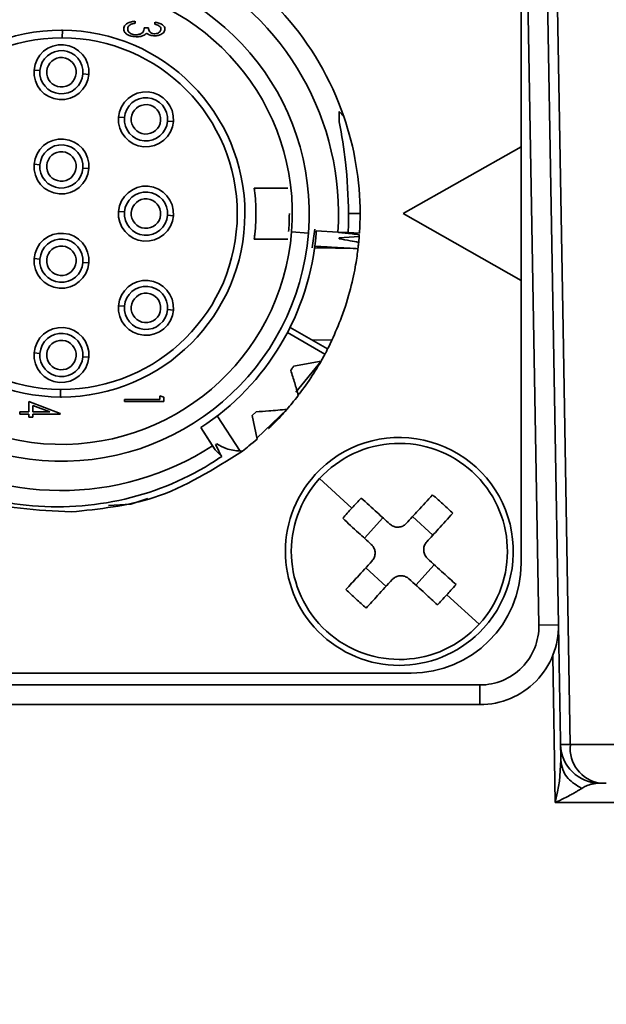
# Model space of a CAD drawing. Header units: millimetres. Extents: x -10540 to 6039, y -7467 to 6433.
# Tile 66 of 236: x -4176 to -4161, y -1760 to -1735. Entities that reach past the tile are written whole.
import ezdxf

# ---------------------------------------------------------------- set-up
doc = ezdxf.new("R2010")
doc.units = ezdxf.units.MM
doc.header["$LTSCALE"] = 8
doc.header["$PDSIZE"] = -1
doc.layers.get('Defpoints').update_dxf_attribs({"true_color": 0x5e5e5e})
doc.layers.add('细实线层', color=7, linetype='Continuous')
doc.dimstyles.new('ISO-25', dxfattribs={"dimscale": 20, "dimtxt": 5, "dimasz": 6, "dimexe": 6, "dimexo": 0.625, "dimtad": 1, "dimtoh": 1, "dimdec": 0, "dimtxsty": 'Standard', "dimcen": 2.5, "dimclrd": 1, "dimclre": 1, "dimclrt": 4, "dimadec": 1, "dimazin": 2, "dimtfac": 1, "dimtdec": 0, "dimtmove": 0, "dimatfit": 0, "dimfxl": 1, "dimarcsym": 0})

# ---------------------------------------------------------------- blocks, each defined once
blk = doc.blocks.new('*D82')
at = {"color": 1, "lineweight": -2, "transparency": 16777216}
blk.add_line((-4390.826, -2053.666), (-1914.796, -1562.843), dxfattribs=at)
at = {"color": 1, "transparency": 16777216}
blk.add_solid([(-1918.685, -1543.225), (-1910.907, -1582.462), (-1797.086, -1539.51)], dxfattribs=at)
at = {"layer": 'Defpoints', "color": 0, "transparency": 16777216}
for p in [(-1797.086, -1539.51), (-4390.826, -2053.666)]:
    blk.add_point(p, dxfattribs=at)
at = {"color": 4, "transparency": 16777216, "insert": (-2280.77, -1551.285), "char_height": 100, "attachment_point": 5, "rotation": 11.2124}
blk.add_mtext('{\\H1.4x;R2644}', dxfattribs=at)
blk = doc.blocks.new('*D106')
at = {"layer": 'Defpoints', "color": 0, "transparency": 16777216}
for p in [(-3956.901, -1811.565), (-4390.826, -2053.666)]:
    blk.add_point(p, dxfattribs=at)
at = {"layer": '细实线层', "color": 1, "lineweight": -2, "transparency": 16777216}
for p, q in [((-3852.108, -1753.097), (-3557.283, -1588.604)), ((-3557.283, -1588.604), (-3268.94, -1588.604)), ((-4390.826, -2053.666), (-3956.901, -1811.565))]:
    blk.add_line(p, q, dxfattribs=at)
at = {"layer": '细实线层', "color": 1, "transparency": 16777216}
blk.add_solid([(-3861.852, -1735.632), (-3842.363, -1770.562), (-3956.901, -1811.565)], dxfattribs=at)
at = {"layer": '细实线层', "color": 4, "transparency": 16777216, "insert": (-3406.861, -1526.104), "char_height": 100, "attachment_point": 5}
blk.add_mtext('R497', dxfattribs=at)

msp = doc.modelspace()

# ---------------------------------------------------------------- linework, layer by layer
at = {"linetype": 'Continuous', "lineweight": 35}
for p, q in [((-4162.675, -1750.64), (-4163.041, -1729.64)), ((-4162.541, -1729.631), (-4162.175, -1750.631)), ((-4163.126, -1731.266), (-4163.126, -1738.466)), ((-4172.947, -1735.268), (-4172.947, -1735.319)), ((-4172.447, -1735.345), (-4172.447, -1735.293)), ((-4174.804, -1735.691), (-4174.803, -1735.498)), ((-4172.717, -1735.434), (-4172.614, -1735.434)), ((-4175.524, -1736.511), (-4175.374, -1736.523)), ((-4174.128, -1736.621), (-4174.277, -1736.609)), ((-4173.374, -1737.711), (-4173.224, -1737.723)), ((-4171.978, -1737.821), (-4172.127, -1737.809)), ((-4163.126, -1738.466), (-4166.126, -1740.166)), ((-4163.126, -1741.866), (-4163.126, -1738.466)), ((-4175.524, -1738.911), (-4175.374, -1738.923)), ((-4174.128, -1739.021), (-4174.277, -1739.009)), ((-4169.062, -1739.516), (-4169.919, -1739.516)), ((-4173.374, -1740.111), (-4173.224, -1740.123)), ((-4171.978, -1740.221), (-4172.127, -1740.209)), ((-4167.226, -1740.166), (-4167.52, -1740.166)), ((-4166.126, -1740.166), (-4163.126, -1741.866)), ((-4168.38, -1740.564), (-4168.449, -1741.038)), ((-4169.919, -1740.816), (-4169.062, -1740.816)), ((-4168.54, -1740.66), (-4168.969, -1740.626)), ((-4167.792, -1740.637), (-4168.341, -1740.607)), ((-4167.529, -1740.65), (-4167.792, -1740.637)), ((-4167.771, -1740.638), (-4167.772, -1740.645)), ((-4167.248, -1740.747), (-4167.757, -1740.786)), ((-4167.757, -1740.786), (-4167.757, -1740.807)), ((-4167.242, -1740.66), (-4167.529, -1740.646)), ((-4167.245, -1740.702), (-4167.248, -1740.747)), ((-4167.241, -1740.649), (-4167.241, -1740.65)), ((-4168.384, -1741.035), (-4167.323, -1741.058)), ((-4167.323, -1741.058), (-4167.279, -1741.06)), ((-4175.524, -1741.311), (-4175.374, -1741.323)), ((-4174.128, -1741.421), (-4174.277, -1741.409)), ((-4163.126, -1741.866), (-4163.126, -1749.066)), ((-4173.374, -1742.511), (-4173.224, -1742.523)), ((-4171.978, -1742.621), (-4172.127, -1742.609)), ((-4169.006, -1743.061), (-4168.052, -1743.612)), ((-4169.073, -1743.192), (-4168.12, -1743.743)), ((-4167.943, -1743.39), (-4168.455, -1743.379)), ((-4175.524, -1743.711), (-4175.374, -1743.723)), ((-4174.128, -1743.821), (-4174.277, -1743.809)), ((-4168.219, -1743.922), (-4168.918, -1744.046)), ((-4168.219, -1743.923), (-4168.864, -1744.711)), ((-4172.319, -1744.806), (-4172.217, -1744.84)), ((-4172.319, -1744.896), (-4172.319, -1744.806)), ((-4168.813, -1744.74), (-4168.774, -1744.763)), ((-4175.653, -1744.947), (-4174.858, -1745.257)), ((-4175.653, -1745.216), (-4175.653, -1744.947)), ((-4175.55, -1745.049), (-4175.55, -1745.216)), ((-4175.12, -1745.216), (-4175.55, -1745.049)), ((-4173.217, -1744.896), (-4172.319, -1744.896)), ((-4173.217, -1744.947), (-4173.217, -1744.896)), ((-4172.217, -1744.947), (-4173.217, -1744.947)), ((-4172.217, -1744.84), (-4172.217, -1744.947)), ((-4175.883, -1745.216), (-4175.653, -1745.216)), ((-4175.883, -1745.268), (-4175.883, -1745.216)), ((-4175.653, -1745.268), (-4175.883, -1745.268)), ((-4175.653, -1745.345), (-4175.653, -1745.268)), ((-4175.55, -1745.216), (-4175.12, -1745.216)), ((-4175.55, -1745.268), (-4175.55, -1745.345)), ((-4174.858, -1745.268), (-4175.55, -1745.268)), ((-4174.858, -1745.257), (-4174.858, -1745.268)), ((-4170.86, -1745.316), (-4170.278, -1746.21)), ((-4169.971, -1745.307), (-4169.873, -1745.212)), ((-4169.848, -1745.91), (-4169.971, -1745.305)), ((-4169.084, -1745.145), (-4169.853, -1745.885)), ((-4175.55, -1745.345), (-4175.653, -1745.345)), ((-4171.282, -1745.615), (-4170.981, -1746.075)), ((-4170.913, -1746.178), (-4171.28, -1745.614)), ((-4170.913, -1746.178), (-4170.981, -1746.075)), ((-4170.748, -1746.348), (-4170.913, -1746.178)), ((-4170.278, -1746.211), (-4170.218, -1746.211)), ((-4168.257, -1746.912), (-4167.435, -1747.662)), ((-4173.063, -1747.559), (-4173.629, -1747.596)), ((-4172.625, -1747.42), (-4173.063, -1747.559)), ((-4166.643, -1747.912), (-4167.115, -1748.429)), ((-4165.888, -1747.877), (-4165.371, -1748.349)), ((-4167.08, -1749.183), (-4166.563, -1749.655)), ((-4165.337, -1749.104), (-4165.809, -1749.621)), ((-4164.195, -1750.62), (-4165.016, -1749.871)), ((-4162.175, -1750.631), (-4162.675, -1750.64)), ((-4162.175, -1750.631), (-4162.115, -1754.077)), ((-4162.257, -1755.157), (-4162.322, -1751.42)), ((-4165.926, -1751.866), (-4183.726, -1751.866)), ((-4185.477, -1752.166), (-4164.175, -1752.166)), ((-4164.175, -1752.166), (-4164.175, -1752.666)), ((-4164.175, -1752.666), (-4185.477, -1752.666)), ((-4161.875, -1753.684), (-4153.68, -1753.684)), ((-4162.154, -1754.611), (-4162.115, -1754.077)), ((-4162.199, -1754.884), (-4162.154, -1754.611)), ((-4161.122, -1754.666), (-4160.959, -1754.666)), ((-4162.257, -1755.157), (-4162.199, -1754.884)), ((-4160.601, -1755.157), (-4162.257, -1755.157))]:
    msp.add_line(p, q, dxfattribs=at)
at = {"linetype": 'Continuous', "lineweight": 35, "flags": 128}
for points in [[(-4162.292, -1729.631), (-4162.058, -1743.101), (-4161.875, -1753.684)], [(-4167.943, -1743.39), (-4168.031, -1743.571), (-4168.052, -1743.612)], [(-4174.848, -1744.641), (-4174.848, -1744.674), (-4174.848, -1744.706), (-4174.848, -1744.736), (-4174.849, -1744.764), (-4174.849, -1744.788), (-4174.849, -1744.808), (-4174.849, -1744.824), (-4174.849, -1744.835)]]:
    msp.add_lwpolyline(points, dxfattribs=at)
at = {"color": 4}
msp.add_circle((-4390.826, -2053.666), 496.895, dxfattribs=at)
at = {"linetype": 'Continuous', "lineweight": 35}
for centre, radius, start, end in [((-4174.826, -1740.166), 7.6, 18.9725, 64.2484), ((-4174.826, -1740.166), 6.305, 355.5078, 175.5078), ((-4174.826, -1740.166), 7.05, 356.1668, 63.0508), ((-4174.826, -1740.166), 5.875, 355.5078, 175.5078), ((-4174.826, -1740.166), 4.669, 90, 269.7158), ((-4174.826, -1740.166), 4.669, 270, 89.7158), ((-4174.826, -1740.166), 4.669, 89.7158, 90), ((-4174.826, -1740.166), 4.475, 90, 269.7158), ((-4174.826, -1740.166), 4.475, 270, 89.7158), ((-4174.826, -1740.166), 4.475, 89.7158, 90), ((-4174.826, -1736.566), 0.7, 85.5078, 175.5078), ((-4174.826, -1736.566), 0.55, 355.5078, 175.5078), ((-4174.826, -1736.566), 0.7, 355.5078, 85.5078), ((-4174.826, -1736.566), 0.375, 355.5078, 175.5078), ((-4174.826, -1736.566), 0.7, 175.5078, 265.5078), ((-4174.826, -1736.566), 0.55, 175.5078, 355.5078), ((-4174.826, -1736.566), 0.375, 175.5078, 355.5078), ((-4174.826, -1736.566), 0.7, 265.5078, 355.5078), ((-4172.676, -1737.766), 0.7, 85.5078, 175.5078), ((-4172.676, -1737.766), 0.7, 355.5078, 85.5078), ((-4172.676, -1737.766), 0.55, 355.5078, 175.5078), ((-4172.676, -1737.766), 0.375, 355.5078, 175.5078), ((-4172.676, -1737.766), 0.7, 175.5078, 265.5078), ((-4172.676, -1737.766), 0.55, 175.5078, 355.5078), ((-4172.676, -1737.766), 0.375, 175.5078, 355.5078), ((-4174.826, -1740.166), 7.6, 360, 18.9725), ((-4172.676, -1737.766), 0.7, 265.5078, 355.5078), ((-4174.826, -1738.966), 0.7, 85.5078, 175.5078), ((-4174.826, -1738.966), 0.7, 355.5078, 85.5078), ((-4174.826, -1738.966), 0.55, 355.5078, 175.5078), ((-4174.826, -1738.966), 0.375, 355.5078, 175.5078), ((-4174.826, -1738.966), 0.7, 175.5078, 265.5078), ((-4174.826, -1738.966), 0.55, 175.5078, 355.5078), ((-4174.826, -1738.966), 0.375, 175.5078, 355.5078), ((-4174.826, -1738.966), 0.7, 265.5078, 355.5078), ((-4172.676, -1740.166), 0.7, 85.5078, 175.5078), ((-4172.676, -1740.166), 0.7, 355.5078, 85.5078), ((-4174.826, -1740.166), 6.305, 175.5078, 355.5078), ((-4174.826, -1740.166), 5.875, 175.5078, 355.5078), ((-4172.676, -1740.166), 0.55, 355.5078, 175.5078), ((-4172.676, -1740.166), 0.375, 355.5078, 175.5078), ((-4172.676, -1740.166), 0.7, 175.5078, 265.5078), ((-4172.676, -1740.166), 0.55, 175.5078, 355.5078), ((-4172.676, -1740.166), 0.375, 175.5078, 355.5078), ((-4172.676, -1740.166), 0.7, 265.5078, 355.5078), ((-4174.826, -1741.366), 0.7, 85.5078, 175.5078), ((-4174.826, -1741.366), 0.55, 355.5078, 175.5078), ((-4174.826, -1741.366), 0.7, 355.5078, 85.5078), ((-4174.826, -1740.166), 6.5, 303.0382, 355.5078), ((-4174.826, -1741.366), 0.375, 355.5078, 175.5078), ((-4174.826, -1741.366), 0.7, 175.5078, 265.5078), ((-4174.826, -1741.366), 0.55, 175.5078, 355.5078), ((-4174.826, -1741.366), 0.375, 175.5078, 355.5078), ((-4174.826, -1741.366), 0.7, 265.5078, 355.5078), ((-4172.676, -1742.566), 0.7, 85.5078, 175.5078), ((-4172.676, -1742.566), 0.55, 355.5078, 175.5078), ((-4172.676, -1742.566), 0.7, 355.5078, 85.5078), ((-4172.676, -1742.566), 0.375, 355.5078, 175.5078), ((-4172.676, -1742.566), 0.7, 175.5078, 265.5078), ((-4172.676, -1742.566), 0.55, 175.5078, 355.5078), ((-4172.676, -1742.566), 0.375, 175.5078, 355.5078), ((-4172.676, -1742.566), 0.7, 265.5078, 355.5078), ((-4174.826, -1743.766), 0.7, 85.5078, 175.5078), ((-4174.826, -1743.766), 0.7, 355.5078, 85.5078), ((-4174.826, -1743.766), 0.55, 355.5078, 175.5078), ((-4174.826, -1743.766), 0.375, 355.5078, 175.5078), ((-4174.826, -1743.766), 0.7, 175.5078, 265.5078), ((-4174.826, -1743.766), 0.55, 175.5078, 355.5078), ((-4174.826, -1743.766), 0.375, 175.5078, 355.5078), ((-4174.826, -1743.766), 0.7, 265.5078, 355.5078), ((-4174.826, -1740.166), 7.6, 322.7817, 331.4914), ((-4174.826, -1740.166), 4.669, 269.7158, 270), ((-4174.826, -1740.166), 4.475, 269.7158, 270), ((-4174.826, -1740.166), 7.05, 236.1668, 303.0508), ((-4166.226, -1748.766), 2.9, 317.6013, 137.6013), ((-4166.226, -1748.766), 2.75, 47.6013, 137.6013), ((-4166.226, -1748.766), 2.9, 137.6013, 317.6013), ((-4166.226, -1748.766), 2.75, 317.6013, 47.6013), ((-4166.226, -1748.766), 2.75, 137.6013, 227.6013), ((-4157.53, -1756.706), 13.413, 136.1064, 137.6016), ((-4157.53, -1756.706), 13.413, 137.601, 139.0963), ((-4165.926, -1749.066), 2.8, 270, 360), ((-4158.286, -1740.07), 13.413, 226.1064, 227.6016), ((-4158.286, -1740.07), 13.413, 227.601, 229.0963), ((-4166.226, -1748.766), 2.75, 227.6013, 317.6013), ((-4164.175, -1750.666), 2, 270, 1), ((-4164.175, -1750.666), 1.5, 270, 1), ((-4161.122, -1753.666), 1, 181, 270), ((-4160.981, -1753.779), 0.898, 173.9105, 261.0033)]:
    msp.add_arc(centre, radius, start, end, dxfattribs=at)
for points, knots in [([(-4173.242, -1735.463), (-4173.241, -1735.446), (-4173.237, -1735.411), (-4173.205, -1735.362), (-4173.142, -1735.314), (-4173.052, -1735.282), (-4172.98, -1735.272), (-4172.947, -1735.268)], [0, 0, 0, 0, 0.132228, 0.265076, 0.440401, 0.74192, 1, 1, 1, 1]), ([(-4172.447, -1735.293), (-4172.414, -1735.299), (-4172.347, -1735.31), (-4172.268, -1735.345), (-4172.218, -1735.389), (-4172.194, -1735.429), (-4172.192, -1735.457), (-4172.191, -1735.468)], [0, 0, 0, 0, 0.301932, 0.605997, 0.751751, 0.89913, 1, 1, 1, 1]), ([(-4172.92, -1735.665), (-4172.981, -1735.659), (-4173.068, -1735.651), (-4173.169, -1735.599), (-4173.218, -1735.55), (-4173.24, -1735.501), (-4173.242, -1735.474), (-4173.242, -1735.463)], [0, 0, 0, 0, 0.436046, 0.619952, 0.805707, 0.921323, 1, 1, 1, 1]), ([(-4173.086, -1735.365), (-4173.098, -1735.375), (-4173.12, -1735.393), (-4173.137, -1735.43), (-4173.139, -1735.453), (-4173.14, -1735.464)], [0, 0, 0, 0, 0.402932, 0.724809, 1, 1, 1, 1]), ([(-4173.14, -1735.464), (-4173.138, -1735.478), (-4173.136, -1735.508), (-4173.109, -1735.549), (-4173.06, -1735.586), (-4172.997, -1735.61), (-4172.949, -1735.613), (-4172.928, -1735.614)], [0, 0, 0, 0, 0.153673, 0.30907, 0.495006, 0.786753, 1, 1, 1, 1]), ([(-4172.947, -1735.319), (-4172.968, -1735.323), (-4173.002, -1735.329), (-4173.049, -1735.344), (-4173.073, -1735.358), (-4173.086, -1735.365)], [0, 0, 0, 0, 0.422209, 0.707947, 1, 1, 1, 1]), ([(-4172.928, -1735.614), (-4172.892, -1735.61), (-4172.838, -1735.605), (-4172.776, -1735.571), (-4172.742, -1735.536), (-4172.723, -1735.489), (-4172.719, -1735.454), (-4172.717, -1735.434)], [0, 0, 0, 0, 0.34478, 0.521717, 0.66407, 0.806779, 1, 1, 1, 1]), ([(-4172.614, -1735.434), (-4172.612, -1735.453), (-4172.608, -1735.491), (-4172.579, -1735.539), (-4172.534, -1735.574), (-4172.488, -1735.587), (-4172.459, -1735.588), (-4172.45, -1735.588)], [0, 0, 0, 0, 0.223052, 0.447777, 0.653072, 0.891279, 1, 1, 1, 1]), ([(-4172.191, -1735.468), (-4172.193, -1735.483), (-4172.196, -1735.514), (-4172.226, -1735.558), (-4172.281, -1735.603), (-4172.361, -1735.634), (-4172.423, -1735.638), (-4172.451, -1735.639)], [0, 0, 0, 0, 0.13298, 0.266287, 0.458704, 0.754391, 1, 1, 1, 1]), ([(-4172.45, -1735.588), (-4172.427, -1735.586), (-4172.385, -1735.583), (-4172.338, -1735.555), (-4172.308, -1735.525), (-4172.295, -1735.495), (-4172.294, -1735.476), (-4172.294, -1735.469)], [0, 0, 0, 0, 0.320622, 0.566789, 0.733321, 0.901557, 1, 1, 1, 1]), ([(-4172.294, -1735.469), (-4172.295, -1735.457), (-4172.297, -1735.434), (-4172.319, -1735.402), (-4172.368, -1735.367), (-4172.415, -1735.354), (-4172.447, -1735.345)], [0, 0, 0, 0, 0.161588, 0.324409, 0.531149, 1, 1, 1, 1]), ([(-4172.742, -1735.632), (-4172.756, -1735.637), (-4172.785, -1735.648), (-4172.844, -1735.662), (-4172.889, -1735.664), (-4172.92, -1735.665)], [0, 0, 0, 0, 0.250808, 0.501987, 1, 1, 1, 1]), ([(-4172.657, -1735.572), (-4172.662, -1735.579), (-4172.674, -1735.592), (-4172.702, -1735.613), (-4172.726, -1735.625), (-4172.742, -1735.632)], [0, 0, 0, 0, 0.251522, 0.503736, 1, 1, 1, 1]), ([(-4172.451, -1735.639), (-4172.474, -1735.639), (-4172.53, -1735.636), (-4172.603, -1735.614), (-4172.643, -1735.582), (-4172.657, -1735.572)], [0, 0, 0, 0, 0.310937, 0.766462, 1, 1, 1, 1]), ([(-4167.757, -1737.566), (-4167.735, -1737.59), (-4167.695, -1737.632), (-4167.656, -1737.676), (-4167.639, -1737.695)], [0, 0, 0, 0, 0.560832, 1, 1, 1, 1]), ([(-4167.757, -1737.833), (-4167.757, -1737.783), (-4167.757, -1737.694), (-4167.757, -1737.605), (-4167.757, -1737.566)], [0, 0, 0, 0, 0.56, 1, 1, 1, 1]), ([(-4167.52, -1740.166), (-4167.532, -1739.727), (-4167.555, -1738.941), (-4167.695, -1738.172), (-4167.757, -1737.833)], [0, 0, 0, 0, 0.559075, 1, 1, 1, 1]), ([(-4169.919, -1739.516), (-4169.918, -1739.523), (-4169.916, -1739.538), (-4169.902, -1739.649), (-4169.887, -1739.812), (-4169.876, -1740.018), (-4169.875, -1740.239), (-4169.882, -1740.424), (-4169.888, -1740.519), (-4169.891, -1740.554)], [0, 0, 0, 0, 0.1517328, 0.3034339, 0.4559595, 0.609033, 0.7612162, 0.9124711, 1, 1, 1, 1]), ([(-4169.026, -1740.166), (-4169.027, -1740.251), (-4169.028, -1740.403), (-4169.039, -1740.554), (-4169.044, -1740.62)], [0, 0, 0, 0, 0.559999, 1, 1, 1, 1]), ([(-4167.529, -1740.65), (-4167.525, -1740.559), (-4167.518, -1740.398), (-4167.519, -1740.237), (-4167.52, -1740.166)], [0, 0, 0, 0, 0.560107, 1, 1, 1, 1]), ([(-4167.226, -1740.166), (-4167.227, -1740.258), (-4167.228, -1740.423), (-4167.238, -1740.588), (-4167.242, -1740.66)], [0, 0, 0, 0, 0.559995, 1, 1, 1, 1]), ([(-4169.891, -1740.554), (-4169.896, -1740.608), (-4169.906, -1740.716), (-4169.917, -1740.802), (-4169.918, -1740.812), (-4169.919, -1740.816)], [0, 0, 0, 0, 0.362535, 0.725113, 1, 1, 1, 1]), ([(-4168.341, -1740.607), (-4168.342, -1740.62), (-4168.343, -1740.642), (-4168.345, -1740.665), (-4168.346, -1740.675)], [0, 0, 0, 0, 0.56, 1, 1, 1, 1]), ([(-4167.772, -1740.645), (-4167.717, -1740.65), (-4167.602, -1740.662), (-4167.426, -1740.681), (-4167.305, -1740.695), (-4167.244, -1740.702)], [0, 0, 0, 0, 0.310167, 0.655078, 1, 1, 1, 1]), ([(-4167.757, -1740.807), (-4167.665, -1740.823), (-4167.499, -1740.852), (-4167.334, -1740.884), (-4167.261, -1740.898)], [0, 0, 0, 0, 0.5600309, 1, 1, 1, 1]), ([(-4167.249, -1740.761), (-4167.251, -1740.787), (-4167.255, -1740.832), (-4167.259, -1740.878), (-4167.261, -1740.898)], [0, 0, 0, 0, 0.559968, 1, 1, 1, 1]), ([(-4167.323, -1741.058), (-4167.535, -1741.046), (-4167.887, -1741.026), (-4168.238, -1741.005), (-4168.379, -1740.996)], [0, 0, 0, 0, 0.60033, 1, 1, 1, 1]), ([(-4167.279, -1741.06), (-4167.294, -1741.181), (-4167.324, -1741.422), (-4167.454, -1742.06), (-4167.662, -1742.747), (-4167.858, -1743.194), (-4167.943, -1743.39)], [0, 0, 0, 0, 0.265477, 0.531067, 0.793987, 1, 1, 1, 1]), ([(-4167.261, -1740.898), (-4167.264, -1740.925), (-4167.269, -1740.975), (-4167.276, -1741.034), (-4167.279, -1741.06)], [0, 0, 0, 0, 0.560333, 1, 1, 1, 1]), ([(-4168.12, -1743.743), (-4168.138, -1743.776), (-4168.171, -1743.837), (-4168.204, -1743.896), (-4168.219, -1743.922)], [0, 0, 0, 0, 0.559987, 1, 1, 1, 1]), ([(-4168.052, -1743.612), (-4168.053, -1743.615), (-4168.057, -1743.622), (-4168.081, -1743.669), (-4168.107, -1743.719), (-4168.12, -1743.743)], [0, 0, 0, 0, 0.338746, 0.677481, 1, 1, 1, 1]), ([(-4168.915, -1744.048), (-4168.923, -1744.061), (-4168.939, -1744.085), (-4168.963, -1744.122), (-4168.98, -1744.145), (-4168.988, -1744.157)], [0, 0, 0, 0, 0.340409, 0.6702, 1, 1, 1, 1]), ([(-4168.797, -1744.796), (-4168.827, -1744.689), (-4168.889, -1744.476), (-4168.955, -1744.264), (-4168.988, -1744.157)], [0, 0, 0, 0, 0.499958, 1, 1, 1, 1]), ([(-4168.799, -1744.796), (-4168.851, -1744.862), (-4168.943, -1744.981), (-4169.041, -1745.095), (-4169.084, -1745.145)], [0, 0, 0, 0, 0.560175, 1, 1, 1, 1]), ([(-4169.873, -1745.212), (-4169.766, -1745.205), (-4169.58, -1745.192), (-4169.317, -1745.169), (-4169.161, -1745.154), (-4169.083, -1745.146)], [0, 0, 0, 0, 0.405571, 0.702764, 1, 1, 1, 1]), ([(-4169.098, -1745.159), (-4169.149, -1745.217), (-4169.278, -1745.365), (-4169.44, -1745.529), (-4169.541, -1745.628), (-4169.55, -1745.637), (-4169.554, -1745.64)], [0, 0, 0, 0, 0.19678, 0.507401, 0.814927, 1, 1, 1, 1]), ([(-4170.871, -1746.025), (-4170.877, -1746.029), (-4170.889, -1746.037), (-4170.899, -1746.044), (-4170.904, -1746.047)], [0, 0, 0, 0, 0.5598963, 1, 1, 1, 1]), ([(-4170.904, -1746.047), (-4170.875, -1746.103), (-4170.824, -1746.204), (-4170.771, -1746.304), (-4170.748, -1746.348)], [0, 0, 0, 0, 0.559951, 1, 1, 1, 1]), ([(-4170.278, -1746.211), (-4170.4, -1746.198), (-4170.616, -1746.175), (-4170.794, -1746.07), (-4170.871, -1746.025)], [0, 0, 0, 0, 0.567593, 1, 1, 1, 1]), ([(-4169.849, -1745.91), (-4169.917, -1745.968), (-4170.037, -1746.07), (-4170.163, -1746.167), (-4170.218, -1746.21)], [0, 0, 0, 0, 0.560504, 1, 1, 1, 1]), ([(-4170.218, -1746.21), (-4170.948, -1746.672), (-4172.289, -1747.521), (-4173.863, -1747.687), (-4174.579, -1747.762)], [0, 0, 0, 0, 0.5448484, 1, 1, 1, 1]), ([(-4174.579, -1747.762), (-4175.442, -1747.715), (-4177.032, -1747.628), (-4178.412, -1746.846), (-4179.043, -1746.489)], [0, 0, 0, 0, 0.5432974, 1, 1, 1, 1]), ([(-4179.007, -1746.422), (-4178.687, -1746.609), (-4177.723, -1747.176), (-4175.8, -1747.704), (-4173.342, -1747.608), (-4171.638, -1746.934), (-4170.844, -1746.411), (-4170.748, -1746.348)], [0, 0, 0, 0, 0.127343, 0.384217, 0.672851, 0.960293, 1, 1, 1, 1]), ([(-4165.383, -1747.324), (-4165.506, -1747.458), (-4165.725, -1747.699), (-4165.948, -1747.943), (-4166.046, -1748.05)], [0, 0, 0, 0, 0.559997, 1, 1, 1, 1]), ([(-4165.383, -1747.324), (-4165.334, -1747.367), (-4165.246, -1747.444), (-4165.159, -1747.522), (-4165.121, -1747.557)], [0, 0, 0, 0, 0.5599321, 1, 1, 1, 1]), ([(-4167.196, -1747.406), (-4167.061, -1747.529), (-4166.821, -1747.748), (-4166.577, -1747.971), (-4166.47, -1748.069)], [0, 0, 0, 0, 0.559997, 1, 1, 1, 1]), ([(-4165.121, -1747.557), (-4165.073, -1747.601), (-4164.987, -1747.68), (-4164.903, -1747.761), (-4164.866, -1747.796)], [0, 0, 0, 0, 0.5600626, 1, 1, 1, 1]), ([(-4164.866, -1747.796), (-4164.989, -1747.93), (-4165.208, -1748.171), (-4165.431, -1748.415), (-4165.529, -1748.522)], [0, 0, 0, 0, 0.559997, 1, 1, 1, 1]), ([(-4167.668, -1747.923), (-4167.533, -1748.046), (-4167.293, -1748.265), (-4167.049, -1748.488), (-4166.942, -1748.586)], [0, 0, 0, 0, 0.559997, 1, 1, 1, 1]), ([(-4166.47, -1748.069), (-4166.443, -1748.09), (-4166.389, -1748.13), (-4166.288, -1748.153), (-4166.187, -1748.143), (-4166.103, -1748.105), (-4166.063, -1748.066), (-4166.046, -1748.05)], [0, 0, 0, 0, 0.213973, 0.427991, 0.640996, 0.853565, 1, 1, 1, 1]), ([(-4166.923, -1749.01), (-4166.902, -1748.983), (-4166.862, -1748.929), (-4166.839, -1748.828), (-4166.849, -1748.727), (-4166.887, -1748.644), (-4166.926, -1748.603), (-4166.942, -1748.586)], [0, 0, 0, 0, 0.2139726, 0.4279909, 0.6409962, 0.8535648, 1, 1, 1, 1]), ([(-4165.529, -1748.522), (-4165.549, -1748.549), (-4165.59, -1748.603), (-4165.612, -1748.704), (-4165.602, -1748.805), (-4165.565, -1748.889), (-4165.526, -1748.929), (-4165.51, -1748.946)], [0, 0, 0, 0, 0.213973, 0.427991, 0.640996, 0.853565, 1, 1, 1, 1]), ([(-4166.923, -1749.01), (-4167.047, -1749.147), (-4167.27, -1749.391), (-4167.489, -1749.631), (-4167.586, -1749.736)], [0, 0, 0, 0, 0.559997, 1, 1, 1, 1]), ([(-4165.51, -1748.946), (-4165.373, -1749.071), (-4165.129, -1749.294), (-4164.889, -1749.513), (-4164.784, -1749.609)], [0, 0, 0, 0, 0.559997, 1, 1, 1, 1]), ([(-4166.406, -1749.482), (-4166.53, -1749.619), (-4166.753, -1749.863), (-4166.972, -1750.103), (-4167.069, -1750.208)], [0, 0, 0, 0, 0.559997, 1, 1, 1, 1]), ([(-4165.982, -1749.463), (-4166.009, -1749.443), (-4166.063, -1749.402), (-4166.164, -1749.38), (-4166.265, -1749.39), (-4166.348, -1749.427), (-4166.389, -1749.466), (-4166.406, -1749.482)], [0, 0, 0, 0, 0.2139726, 0.4279909, 0.6409962, 0.8535648, 1, 1, 1, 1]), ([(-4165.982, -1749.463), (-4165.845, -1749.588), (-4165.601, -1749.811), (-4165.361, -1750.03), (-4165.256, -1750.126)], [0, 0, 0, 0, 0.559997, 1, 1, 1, 1]), ([(-4164.784, -1749.609), (-4164.827, -1749.658), (-4164.903, -1749.746), (-4164.982, -1749.833), (-4165.016, -1749.871)], [0, 0, 0, 0, 0.56, 1, 1, 1, 1]), ([(-4165.016, -1749.871), (-4165.061, -1749.919), (-4165.14, -1750.005), (-4165.22, -1750.089), (-4165.256, -1750.126)], [0, 0, 0, 0, 0.56, 1, 1, 1, 1]), ([(-4161.875, -1753.684), (-4161.946, -1753.684), (-4162.088, -1753.686), (-4162.11, -1753.684), (-4162.122, -1753.684)], [0, 0, 0, 0, 0.499998, 1, 1, 1, 1]), ([(-4162.115, -1754.077), (-4162.105, -1754.158), (-4162.084, -1754.324), (-4161.923, -1754.596), (-4161.713, -1754.721), (-4161.586, -1754.797)], [0, 0, 0, 0, 0.276402, 0.562766, 1, 1, 1, 1]), ([(-4161.586, -1754.797), (-4161.603, -1754.809), (-4161.641, -1754.835), (-4161.684, -1754.861), (-4161.706, -1754.874)], [0, 0, 0, 0, 0.47709, 1, 1, 1, 1]), ([(-4161.356, -1754.695), (-4161.398, -1754.707), (-4161.476, -1754.73), (-4161.551, -1754.776), (-4161.586, -1754.797)], [0, 0, 0, 0, 0.544052, 1, 1, 1, 1]), ([(-4161.252, -1754.675), (-4161.27, -1754.677), (-4161.305, -1754.683), (-4161.34, -1754.691), (-4161.356, -1754.695)], [0, 0, 0, 0, 0.523993, 1, 1, 1, 1]), ([(-4161.122, -1754.666), (-4161.145, -1754.667), (-4161.188, -1754.667), (-4161.232, -1754.672), (-4161.252, -1754.675)], [0, 0, 0, 0, 0.537356, 1, 1, 1, 1]), ([(-4161.885, -1754.974), (-4161.932, -1754.999), (-4162.049, -1755.059), (-4162.179, -1755.121), (-4162.257, -1755.157)], [0, 0, 0, 0, 0.407624, 1, 1, 1, 1]), ([(-4161.706, -1754.874), (-4161.733, -1754.89), (-4161.789, -1754.923), (-4161.852, -1754.956), (-4161.885, -1754.974)], [0, 0, 0, 0, 0.468104, 1, 1, 1, 1])]:
    msp.add_open_spline(points, degree=3, knots=knots, dxfattribs=at)

# ---------------------------------------------------------------- dimensions: what is measured, and where the dimension line sits
dim = msp.add_radius_dim(center=(-4390.826, -2053.666), mpoint=(-1797.086, -1539.51), text='{\\H1.4x;<>}', dimstyle='ISO-25')
dim.commit()
dim.dimension.update_dxf_attribs({"geometry": '*D82', "text_midpoint": (-2264.728, -1632.21), "dimtype": 164})
at = {"layer": '细实线层', "color": 2}
dim = msp.add_radius_dim(center=(-4390.826, -2053.666), mpoint=(-3956.901, -1811.565), dimstyle='ISO-25', dxfattribs=at)
dim.commit()
dim.dimension.update_dxf_attribs({"geometry": '*D106', "text_midpoint": (-3406.861, -1588.604), "dimtype": 164})

doc.saveas('drawing.dxf')
